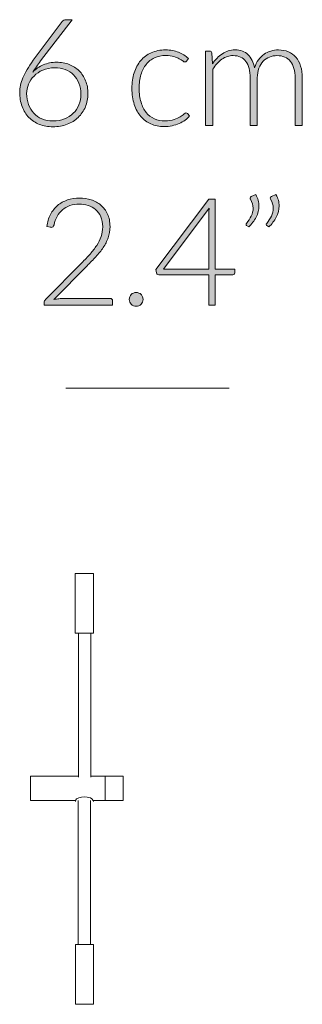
# Model space of a CAD drawing. Header units: inches. Extents: x 16 to 182, y -254 to -14.
# Tile 13 of 13: x 173.62 to 181.58, y -64.39 to -36.62. Entities that reach past the tile are written whole.
import ezdxf

# ---------------------------------------------------------------- set-up
doc = ezdxf.new("R2010")
doc.units = ezdxf.units.IN
doc.header["$MEASUREMENT"] = 0
doc.layers.add('Capa 1', color=7, linetype='Continuous')

# ---------------------------------------------------------------- blocks, each defined once
blk = doc.blocks.new('block 7')
at = {"layer": 'Capa 1'}
h = blk.add_hatch(color=250, dxfattribs=at)
h.dxf.hatch_style = 2
edge = h.paths.add_edge_path()
edge.add_spline(control_points=[(174.658, -37.816), (174.786, -37.816), (174.904, -37.837), (175.012, -37.88), (175.12, -37.922), (175.214, -37.981), (175.292, -38.058), (175.37, -38.135), (175.431, -38.227), (175.476, -38.337), (175.52, -38.446), (175.542, -38.568), (175.542, -38.703), (175.542, -38.838), (175.518, -38.962), (175.469, -39.076), (175.42, -39.19), (175.353, -39.289), (175.266, -39.372), (175.18, -39.455), (175.076, -39.52), (174.955, -39.566), (174.834, -39.612), (174.701, -39.636), (174.556, -39.636), (174.417, -39.636), (174.289, -39.613), (174.174, -39.568), (174.059, -39.523), (173.96, -39.458), (173.878, -39.374), (173.795, -39.29), (173.732, -39.186), (173.687, -39.065), (173.642, -38.943), (173.619, -38.805), (173.619, -38.652), (173.619, -38.535), (173.649, -38.403), (173.708, -38.256), (173.767, -38.109), (173.864, -37.944), (173.999, -37.761), (173.999, -37.761), (174.814, -36.664), (174.814, -36.664), (174.838, -36.632), (174.873, -36.615), (174.921, -36.615), (174.921, -36.615), (175.099, -36.615), (175.099, -36.615), (175.099, -36.615), (174.208, -37.778), (174.208, -37.778), (174.164, -37.836), (174.124, -37.89), (174.088, -37.941), (174.051, -37.991), (174.018, -38.041), (173.988, -38.091), (174.071, -38.005), (174.17, -37.938), (174.284, -37.889), (174.398, -37.841), (174.522, -37.816), (174.658, -37.816)], knot_values=[0, 0, 0, 0, 1, 1, 1, 2, 2, 2, 3, 3, 3, 4, 4, 4, 5, 5, 5, 6, 6, 6, 7, 7, 7, 8, 8, 8, 9, 9, 9, 10, 10, 10, 11, 11, 11, 12, 12, 12, 13, 13, 13, 14, 14, 14, 15, 15, 15, 16, 16, 16, 17, 17, 17, 18, 18, 18, 19, 19, 19, 20, 20, 20, 21, 21, 21, 22, 22, 22, 22], degree=3, periodic=1)
edge = h.paths.add_edge_path()
edge.add_spline(control_points=[(173.815, -38.701), (173.815, -38.812), (173.833, -38.915), (173.867, -39.009), (173.902, -39.103), (173.95, -39.184), (174.014, -39.253), (174.077, -39.321), (174.154, -39.374), (174.246, -39.412), (174.337, -39.45), (174.44, -39.469), (174.554, -39.469), (174.675, -39.469), (174.784, -39.45), (174.881, -39.412), (174.978, -39.374), (175.061, -39.321), (175.129, -39.255), (175.198, -39.188), (175.25, -39.108), (175.286, -39.016), (175.323, -38.924), (175.342, -38.824), (175.342, -38.715), (175.342, -38.601), (175.323, -38.498), (175.287, -38.406), (175.252, -38.314), (175.201, -38.236), (175.136, -38.172), (175.07, -38.108), (174.993, -38.059), (174.902, -38.024), (174.812, -37.99), (174.713, -37.972), (174.603, -37.972), (174.479, -37.972), (174.368, -37.994), (174.27, -38.037), (174.172, -38.08), (174.09, -38.135), (174.022, -38.204), (173.955, -38.272), (173.903, -38.35), (173.868, -38.437), (173.833, -38.524), (173.815, -38.612), (173.815, -38.701)], knot_values=[0, 0, 0, 0, 1, 1, 1, 2, 2, 2, 3, 3, 3, 4, 4, 4, 5, 5, 5, 6, 6, 6, 7, 7, 7, 8, 8, 8, 9, 9, 9, 10, 10, 10, 11, 11, 11, 12, 12, 12, 13, 13, 13, 14, 14, 14, 15, 15, 15, 16, 16, 16, 16], degree=3, periodic=1)
h = blk.add_hatch(color=250, dxfattribs=at)
h.dxf.hatch_style = 2
edge = h.paths.add_edge_path()
edge.add_spline(control_points=[(178.32, -37.783), (178.313, -37.79), (178.306, -37.795), (178.3, -37.8), (178.293, -37.805), (178.284, -37.808), (178.273, -37.808), (178.259, -37.808), (178.24, -37.798), (178.215, -37.779), (178.191, -37.76), (178.158, -37.74), (178.117, -37.717), (178.076, -37.695), (178.025, -37.674), (177.964, -37.655), (177.903, -37.636), (177.829, -37.626), (177.741, -37.626), (177.62, -37.626), (177.513, -37.648), (177.419, -37.691), (177.326, -37.734), (177.247, -37.795), (177.183, -37.875), (177.119, -37.955), (177.07, -38.053), (177.036, -38.167), (177.002, -38.281), (176.986, -38.409), (176.986, -38.551), (176.986, -38.699), (177.003, -38.829), (177.038, -38.943), (177.072, -39.057), (177.121, -39.153), (177.184, -39.232), (177.247, -39.31), (177.324, -39.369), (177.414, -39.41), (177.504, -39.451), (177.604, -39.471), (177.714, -39.471), (177.815, -39.471), (177.9, -39.459), (177.968, -39.435), (178.036, -39.411), (178.093, -39.385), (178.137, -39.357), (178.181, -39.329), (178.217, -39.303), (178.243, -39.279), (178.269, -39.255), (178.29, -39.243), (178.305, -39.243), (178.323, -39.243), (178.337, -39.25), (178.347, -39.264), (178.347, -39.264), (178.402, -39.332), (178.402, -39.332), (178.369, -39.374), (178.329, -39.413), (178.28, -39.45), (178.23, -39.486), (178.175, -39.518), (178.113, -39.545), (178.051, -39.572), (177.984, -39.592), (177.911, -39.607), (177.839, -39.622), (177.763, -39.629), (177.684, -39.629), (177.551, -39.629), (177.429, -39.605), (177.318, -39.557), (177.208, -39.508), (177.113, -39.438), (177.033, -39.345), (176.954, -39.253), (176.892, -39.14), (176.847, -39.007), (176.803, -38.873), (176.781, -38.721), (176.781, -38.551), (176.781, -38.39), (176.802, -38.244), (176.844, -38.112), (176.886, -37.979), (176.948, -37.866), (177.029, -37.77), (177.11, -37.674), (177.209, -37.6), (177.327, -37.547), (177.444, -37.494), (177.579, -37.468), (177.731, -37.468), (177.867, -37.468), (177.989, -37.49), (178.095, -37.533), (178.201, -37.577), (178.294, -37.636), (178.373, -37.711), (178.373, -37.711), (178.32, -37.783), (178.32, -37.783)], knot_values=[0, 0, 0, 0, 1, 1, 1, 2, 2, 2, 3, 3, 3, 4, 4, 4, 5, 5, 5, 6, 6, 6, 7, 7, 7, 8, 8, 8, 9, 9, 9, 10, 10, 10, 11, 11, 11, 12, 12, 12, 13, 13, 13, 14, 14, 14, 15, 15, 15, 16, 16, 16, 17, 17, 17, 18, 18, 18, 19, 19, 19, 20, 20, 20, 21, 21, 21, 22, 22, 22, 23, 23, 23, 24, 24, 24, 25, 25, 25, 26, 26, 26, 27, 27, 27, 28, 28, 28, 29, 29, 29, 30, 30, 30, 31, 31, 31, 32, 32, 32, 33, 33, 33, 34, 34, 34, 35, 35, 35, 35], degree=3, periodic=1)
h = blk.add_hatch(color=250, dxfattribs=at)
h.dxf.hatch_style = 2
edge = h.paths.add_edge_path()
edge.add_spline(control_points=[(178.858, -39.602), (178.858, -39.602), (178.858, -37.502), (178.858, -37.502), (178.858, -37.502), (178.968, -37.502), (178.968, -37.502), (179.004, -37.502), (179.025, -37.519), (179.031, -37.554), (179.031, -37.554), (179.05, -37.858), (179.05, -37.858), (179.091, -37.801), (179.134, -37.748), (179.181, -37.7), (179.227, -37.652), (179.277, -37.611), (179.33, -37.577), (179.382, -37.542), (179.438, -37.516), (179.498, -37.496), (179.558, -37.477), (179.621, -37.468), (179.687, -37.468), (179.841, -37.468), (179.963, -37.513), (180.054, -37.602), (180.146, -37.691), (180.208, -37.816), (180.24, -37.975), (180.266, -37.887), (180.301, -37.812), (180.347, -37.749), (180.392, -37.685), (180.445, -37.633), (180.504, -37.592), (180.563, -37.55), (180.627, -37.519), (180.697, -37.499), (180.766, -37.478), (180.838, -37.468), (180.911, -37.468), (181.014, -37.468), (181.108, -37.485), (181.191, -37.52), (181.274, -37.554), (181.344, -37.605), (181.403, -37.673), (181.461, -37.74), (181.506, -37.823), (181.536, -37.922), (181.567, -38.02), (181.583, -38.133), (181.583, -38.26), (181.583, -38.26), (181.583, -39.602), (181.583, -39.602), (181.583, -39.602), (181.382, -39.602), (181.382, -39.602), (181.382, -39.602), (181.382, -38.26), (181.382, -38.26), (181.382, -38.054), (181.338, -37.897), (181.249, -37.79), (181.161, -37.682), (181.034, -37.628), (180.869, -37.628), (180.796, -37.628), (180.726, -37.642), (180.659, -37.669), (180.593, -37.695), (180.533, -37.735), (180.482, -37.788), (180.431, -37.841), (180.39, -37.906), (180.36, -37.985), (180.329, -38.064), (180.314, -38.155), (180.314, -38.26), (180.314, -38.26), (180.314, -39.602), (180.314, -39.602), (180.314, -39.602), (180.114, -39.602), (180.114, -39.602), (180.114, -39.602), (180.114, -38.26), (180.114, -38.26), (180.114, -38.056), (180.073, -37.899), (179.991, -37.791), (179.91, -37.683), (179.791, -37.628), (179.635, -37.628), (179.52, -37.628), (179.415, -37.662), (179.318, -37.731), (179.221, -37.799), (179.134, -37.894), (179.058, -38.015), (179.058, -38.015), (179.058, -39.602), (179.058, -39.602), (179.058, -39.602), (178.858, -39.602), (178.858, -39.602)], knot_values=[0, 0, 0, 0, 1, 1, 1, 2, 2, 2, 3, 3, 3, 4, 4, 4, 5, 5, 5, 6, 6, 6, 7, 7, 7, 8, 8, 8, 9, 9, 9, 10, 10, 10, 11, 11, 11, 12, 12, 12, 13, 13, 13, 14, 14, 14, 15, 15, 15, 16, 16, 16, 17, 17, 17, 18, 18, 18, 19, 19, 19, 20, 20, 20, 21, 21, 21, 22, 22, 22, 23, 23, 23, 24, 24, 24, 25, 25, 25, 26, 26, 26, 27, 27, 27, 28, 28, 28, 29, 29, 29, 30, 30, 30, 31, 31, 31, 32, 32, 32, 33, 33, 33, 34, 34, 34, 35, 35, 35, 36, 36, 36, 36], degree=3, periodic=1)
h = blk.add_hatch(color=250, dxfattribs=at)
h.dxf.hatch_style = 2
edge = h.paths.add_edge_path()
edge.add_spline(control_points=[(175.306, -41.647), (175.42, -41.647), (175.529, -41.664), (175.633, -41.697), (175.736, -41.73), (175.827, -41.78), (175.906, -41.847), (175.985, -41.914), (176.047, -41.997), (176.094, -42.098), (176.14, -42.198), (176.164, -42.316), (176.164, -42.451), (176.164, -42.564), (176.146, -42.668), (176.112, -42.765), (176.077, -42.861), (176.031, -42.954), (175.971, -43.042), (175.912, -43.131), (175.844, -43.217), (175.766, -43.301), (175.687, -43.385), (175.605, -43.47), (175.52, -43.557), (175.52, -43.557), (174.585, -44.511), (174.585, -44.511), (174.63, -44.5), (174.676, -44.492), (174.725, -44.486), (174.773, -44.48), (174.822, -44.478), (174.872, -44.478), (174.872, -44.478), (176.162, -44.478), (176.162, -44.478), (176.184, -44.478), (176.202, -44.484), (176.215, -44.498), (176.229, -44.511), (176.235, -44.528), (176.235, -44.549), (176.235, -44.549), (176.235, -44.668), (176.235, -44.668), (176.235, -44.668), (174.308, -44.668), (174.308, -44.668), (174.308, -44.668), (174.308, -44.596), (174.308, -44.596), (174.308, -44.58), (174.312, -44.565), (174.32, -44.548), (174.327, -44.532), (174.337, -44.518), (174.348, -44.507), (174.348, -44.507), (175.368, -43.475), (175.368, -43.475), (175.452, -43.389), (175.53, -43.306), (175.602, -43.226), (175.674, -43.146), (175.736, -43.065), (175.789, -42.983), (175.841, -42.902), (175.883, -42.818), (175.913, -42.732), (175.943, -42.646), (175.959, -42.555), (175.959, -42.458), (175.959, -42.348), (175.94, -42.253), (175.904, -42.172), (175.867, -42.091), (175.818, -42.024), (175.757, -41.972), (175.696, -41.92), (175.625, -41.882), (175.546, -41.856), (175.467, -41.831), (175.383, -41.818), (175.296, -41.818), (175.202, -41.818), (175.115, -41.833), (175.035, -41.861), (174.956, -41.89), (174.885, -41.93), (174.824, -41.982), (174.763, -42.033), (174.713, -42.094), (174.672, -42.165), (174.632, -42.236), (174.604, -42.314), (174.589, -42.399), (174.575, -42.448), (174.547, -42.473), (174.504, -42.473), (174.502, -42.473), (174.498, -42.472), (174.494, -42.471), (174.49, -42.471), (174.486, -42.47), (174.483, -42.47), (174.483, -42.47), (174.382, -42.453), (174.382, -42.453), (174.399, -42.325), (174.434, -42.211), (174.487, -42.111), (174.539, -42.012), (174.606, -41.927), (174.686, -41.858), (174.766, -41.789), (174.859, -41.737), (174.965, -41.701), (175.07, -41.665), (175.184, -41.647), (175.306, -41.647)], knot_values=[0, 0, 0, 0, 1, 1, 1, 2, 2, 2, 3, 3, 3, 4, 4, 4, 5, 5, 5, 6, 6, 6, 7, 7, 7, 8, 8, 8, 9, 9, 9, 10, 10, 10, 11, 11, 11, 12, 12, 12, 13, 13, 13, 14, 14, 14, 15, 15, 15, 16, 16, 16, 17, 17, 17, 18, 18, 18, 19, 19, 19, 20, 20, 20, 21, 21, 21, 22, 22, 22, 23, 23, 23, 24, 24, 24, 25, 25, 25, 26, 26, 26, 27, 27, 27, 28, 28, 28, 29, 29, 29, 30, 30, 30, 31, 31, 31, 32, 32, 32, 33, 33, 33, 34, 34, 34, 35, 35, 35, 36, 36, 36, 37, 37, 37, 38, 38, 38, 39, 39, 39, 40, 40, 40, 40], degree=3, periodic=1)
h = blk.add_hatch(color=250, dxfattribs=at)
h.dxf.hatch_style = 2
edge = h.paths.add_edge_path()
edge.add_spline(control_points=[(180.273, -41.55), (180.304, -41.603), (180.326, -41.657), (180.34, -41.709), (180.354, -41.762), (180.361, -41.815), (180.361, -41.869), (180.361, -41.978), (180.335, -42.084), (180.281, -42.185), (180.228, -42.287), (180.158, -42.379), (180.072, -42.462), (180.072, -42.462), (180.013, -42.424), (180.013, -42.424), (180.003, -42.415), (179.998, -42.406), (179.998, -42.394), (179.998, -42.383), (180.002, -42.373), (180.011, -42.365), (180.064, -42.294), (180.109, -42.224), (180.144, -42.153), (180.179, -42.082), (180.197, -42.008), (180.197, -41.932), (180.197, -41.851), (180.172, -41.767), (180.123, -41.681), (180.116, -41.67), (180.112, -41.658), (180.112, -41.647), (180.112, -41.627), (180.123, -41.613), (180.144, -41.605), (180.144, -41.605), (180.273, -41.55), (180.273, -41.55)], knot_values=[0, 0, 0, 0, 1, 1, 1, 2, 2, 2, 3, 3, 3, 4, 4, 4, 5, 5, 5, 6, 6, 6, 7, 7, 7, 8, 8, 8, 9, 9, 9, 10, 10, 10, 11, 11, 11, 12, 12, 12, 13, 13, 13, 13], degree=3, periodic=1)
edge = h.paths.add_edge_path()
edge.add_spline(control_points=[(180.84, -41.55), (180.871, -41.603), (180.894, -41.657), (180.908, -41.709), (180.922, -41.762), (180.929, -41.815), (180.929, -41.869), (180.929, -41.978), (180.902, -42.084), (180.849, -42.185), (180.796, -42.287), (180.726, -42.379), (180.64, -42.462), (180.64, -42.462), (180.581, -42.424), (180.581, -42.424), (180.571, -42.415), (180.566, -42.406), (180.566, -42.394), (180.566, -42.383), (180.57, -42.373), (180.579, -42.365), (180.632, -42.294), (180.677, -42.224), (180.712, -42.153), (180.747, -42.082), (180.765, -42.008), (180.765, -41.932), (180.765, -41.851), (180.74, -41.767), (180.69, -41.681), (180.684, -41.67), (180.68, -41.658), (180.68, -41.647), (180.68, -41.627), (180.69, -41.613), (180.712, -41.605), (180.712, -41.605), (180.84, -41.55), (180.84, -41.55)], knot_values=[0, 0, 0, 0, 1, 1, 1, 2, 2, 2, 3, 3, 3, 4, 4, 4, 5, 5, 5, 6, 6, 6, 7, 7, 7, 8, 8, 8, 9, 9, 9, 10, 10, 10, 11, 11, 11, 12, 12, 12, 13, 13, 13, 13], degree=3, periodic=1)
h = blk.add_hatch(color=250, dxfattribs=at)
h.dxf.hatch_style = 2
edge = h.paths.add_edge_path()
edge.add_spline(control_points=[(179.131, -43.65), (179.131, -43.65), (179.678, -43.65), (179.678, -43.65), (179.678, -43.65), (179.678, -43.76), (179.678, -43.76), (179.678, -43.775), (179.673, -43.788), (179.664, -43.797), (179.655, -43.806), (179.64, -43.811), (179.621, -43.811), (179.621, -43.811), (179.131, -43.811), (179.131, -43.811), (179.131, -43.811), (179.131, -44.668), (179.131, -44.668), (179.131, -44.668), (178.95, -44.668), (178.95, -44.668), (178.95, -44.668), (178.95, -43.811), (178.95, -43.811), (178.95, -43.811), (177.542, -43.811), (177.542, -43.811), (177.521, -43.811), (177.504, -43.806), (177.493, -43.797), (177.482, -43.788), (177.474, -43.775), (177.47, -43.76), (177.47, -43.76), (177.451, -43.661), (177.451, -43.661), (177.451, -43.661), (178.952, -41.677), (178.952, -41.677), (178.952, -41.677), (179.131, -41.677), (179.131, -41.677), (179.131, -41.677), (179.131, -43.65), (179.131, -43.65)], knot_values=[0, 0, 0, 0, 1, 1, 1, 2, 2, 2, 3, 3, 3, 4, 4, 4, 5, 5, 5, 6, 6, 6, 7, 7, 7, 8, 8, 8, 9, 9, 9, 10, 10, 10, 11, 11, 11, 12, 12, 12, 13, 13, 13, 14, 14, 14, 15, 15, 15, 15], degree=3, periodic=1)
edge = h.paths.add_edge_path()
edge.add_spline(control_points=[(178.95, -42.086), (178.95, -42.062), (178.95, -42.037), (178.952, -42.01), (178.953, -41.983), (178.956, -41.956), (178.96, -41.928), (178.96, -41.928), (177.67, -43.65), (177.67, -43.65), (177.67, -43.65), (178.95, -43.65), (178.95, -43.65), (178.95, -43.65), (178.95, -42.086), (178.95, -42.086)], knot_values=[0, 0, 0, 0, 1, 1, 1, 2, 2, 2, 3, 3, 3, 4, 4, 4, 5, 5, 5, 5], degree=3, periodic=1)
h = blk.add_hatch(color=250, dxfattribs=at)
h.dxf.hatch_style = 2
edge = h.paths.add_edge_path()
edge.add_spline(control_points=[(176.706, -44.505), (176.706, -44.478), (176.711, -44.453), (176.721, -44.429), (176.731, -44.405), (176.744, -44.384), (176.762, -44.367), (176.78, -44.349), (176.8, -44.335), (176.823, -44.325), (176.846, -44.314), (176.872, -44.309), (176.9, -44.309), (176.927, -44.309), (176.952, -44.314), (176.976, -44.325), (177, -44.335), (177.021, -44.349), (177.038, -44.367), (177.056, -44.384), (177.07, -44.405), (177.081, -44.429), (177.091, -44.453), (177.097, -44.478), (177.097, -44.505), (177.097, -44.533), (177.091, -44.559), (177.081, -44.582), (177.07, -44.605), (177.056, -44.626), (177.038, -44.643), (177.021, -44.661), (177, -44.675), (176.976, -44.684), (176.952, -44.694), (176.927, -44.699), (176.9, -44.699), (176.845, -44.699), (176.799, -44.68), (176.762, -44.643), (176.724, -44.606), (176.706, -44.56), (176.706, -44.505)], knot_values=[0, 0, 0, 0, 1, 1, 1, 2, 2, 2, 3, 3, 3, 4, 4, 4, 5, 5, 5, 6, 6, 6, 7, 7, 7, 8, 8, 8, 9, 9, 9, 10, 10, 10, 11, 11, 11, 12, 12, 12, 13, 13, 13, 14, 14, 14, 14], degree=3, periodic=1)
at = {"layer": 'Capa 1', "lineweight": 0}
for points, knots in [([(174.658, -37.816), (174.786, -37.816), (174.904, -37.837), (175.012, -37.88), (175.12, -37.922), (175.214, -37.981), (175.292, -38.058), (175.37, -38.135), (175.431, -38.227), (175.476, -38.337), (175.52, -38.446), (175.542, -38.568), (175.542, -38.703), (175.542, -38.838), (175.518, -38.962), (175.469, -39.076), (175.42, -39.19), (175.353, -39.289), (175.266, -39.372), (175.18, -39.455), (175.076, -39.52), (174.955, -39.566), (174.834, -39.612), (174.701, -39.636), (174.556, -39.636), (174.417, -39.636), (174.289, -39.613), (174.174, -39.568), (174.059, -39.523), (173.96, -39.458), (173.878, -39.374), (173.795, -39.29), (173.732, -39.186), (173.687, -39.065), (173.642, -38.943), (173.619, -38.805), (173.619, -38.652), (173.619, -38.535), (173.649, -38.403), (173.708, -38.256), (173.767, -38.109), (173.864, -37.944), (173.999, -37.761), (173.999, -37.761), (174.814, -36.664), (174.814, -36.664), (174.838, -36.632), (174.873, -36.615), (174.921, -36.615), (174.921, -36.615), (175.099, -36.615), (175.099, -36.615), (175.099, -36.615), (174.208, -37.778), (174.208, -37.778), (174.164, -37.836), (174.124, -37.89), (174.088, -37.941), (174.051, -37.991), (174.018, -38.041), (173.988, -38.091), (174.071, -38.005), (174.17, -37.938), (174.284, -37.889), (174.398, -37.841), (174.522, -37.816), (174.658, -37.816)], [0, 0, 0, 0, 1, 1, 1, 2, 2, 2, 3, 3, 3, 4, 4, 4, 5, 5, 5, 6, 6, 6, 7, 7, 7, 8, 8, 8, 9, 9, 9, 10, 10, 10, 11, 11, 11, 12, 12, 12, 13, 13, 13, 14, 14, 14, 15, 15, 15, 16, 16, 16, 17, 17, 17, 18, 18, 18, 19, 19, 19, 20, 20, 20, 21, 21, 21, 22, 22, 22, 22]), ([(178.32, -37.783), (178.313, -37.79), (178.306, -37.795), (178.3, -37.8), (178.293, -37.805), (178.284, -37.808), (178.273, -37.808), (178.259, -37.808), (178.24, -37.798), (178.215, -37.779), (178.191, -37.76), (178.158, -37.74), (178.117, -37.717), (178.076, -37.695), (178.025, -37.674), (177.964, -37.655), (177.903, -37.636), (177.829, -37.626), (177.741, -37.626), (177.62, -37.626), (177.513, -37.648), (177.419, -37.691), (177.326, -37.734), (177.247, -37.795), (177.183, -37.875), (177.119, -37.955), (177.07, -38.053), (177.036, -38.167), (177.002, -38.281), (176.986, -38.409), (176.986, -38.551), (176.986, -38.699), (177.003, -38.829), (177.038, -38.943), (177.072, -39.057), (177.121, -39.153), (177.184, -39.232), (177.247, -39.31), (177.324, -39.369), (177.414, -39.41), (177.504, -39.451), (177.604, -39.471), (177.714, -39.471), (177.815, -39.471), (177.9, -39.459), (177.968, -39.435), (178.036, -39.411), (178.093, -39.385), (178.137, -39.357), (178.181, -39.329), (178.217, -39.303), (178.243, -39.279), (178.269, -39.255), (178.29, -39.243), (178.305, -39.243), (178.323, -39.243), (178.337, -39.25), (178.347, -39.264), (178.347, -39.264), (178.402, -39.332), (178.402, -39.332), (178.369, -39.374), (178.329, -39.413), (178.28, -39.45), (178.23, -39.486), (178.175, -39.518), (178.113, -39.545), (178.051, -39.572), (177.984, -39.592), (177.911, -39.607), (177.839, -39.622), (177.763, -39.629), (177.684, -39.629), (177.551, -39.629), (177.429, -39.605), (177.318, -39.557), (177.208, -39.508), (177.113, -39.438), (177.033, -39.345), (176.954, -39.253), (176.892, -39.14), (176.847, -39.007), (176.803, -38.873), (176.781, -38.721), (176.781, -38.551), (176.781, -38.39), (176.802, -38.244), (176.844, -38.112), (176.886, -37.979), (176.948, -37.866), (177.029, -37.77), (177.11, -37.674), (177.209, -37.6), (177.327, -37.547), (177.444, -37.494), (177.579, -37.468), (177.731, -37.468), (177.867, -37.468), (177.989, -37.49), (178.095, -37.533), (178.201, -37.577), (178.294, -37.636), (178.373, -37.711), (178.373, -37.711), (178.32, -37.783), (178.32, -37.783)], [0, 0, 0, 0, 1, 1, 1, 2, 2, 2, 3, 3, 3, 4, 4, 4, 5, 5, 5, 6, 6, 6, 7, 7, 7, 8, 8, 8, 9, 9, 9, 10, 10, 10, 11, 11, 11, 12, 12, 12, 13, 13, 13, 14, 14, 14, 15, 15, 15, 16, 16, 16, 17, 17, 17, 18, 18, 18, 19, 19, 19, 20, 20, 20, 21, 21, 21, 22, 22, 22, 23, 23, 23, 24, 24, 24, 25, 25, 25, 26, 26, 26, 27, 27, 27, 28, 28, 28, 29, 29, 29, 30, 30, 30, 31, 31, 31, 32, 32, 32, 33, 33, 33, 34, 34, 34, 35, 35, 35, 35]), ([(178.858, -39.602), (178.858, -39.602), (178.858, -37.502), (178.858, -37.502), (178.858, -37.502), (178.968, -37.502), (178.968, -37.502), (179.004, -37.502), (179.025, -37.519), (179.031, -37.554), (179.031, -37.554), (179.05, -37.858), (179.05, -37.858), (179.091, -37.801), (179.134, -37.748), (179.181, -37.7), (179.227, -37.652), (179.277, -37.611), (179.33, -37.577), (179.382, -37.542), (179.438, -37.516), (179.498, -37.496), (179.558, -37.477), (179.621, -37.468), (179.687, -37.468), (179.841, -37.468), (179.963, -37.513), (180.054, -37.602), (180.146, -37.691), (180.208, -37.816), (180.24, -37.975), (180.266, -37.887), (180.301, -37.812), (180.347, -37.749), (180.392, -37.685), (180.445, -37.633), (180.504, -37.592), (180.563, -37.55), (180.627, -37.519), (180.697, -37.499), (180.766, -37.478), (180.838, -37.468), (180.911, -37.468), (181.014, -37.468), (181.108, -37.485), (181.191, -37.52), (181.274, -37.554), (181.344, -37.605), (181.403, -37.673), (181.461, -37.74), (181.506, -37.823), (181.536, -37.922), (181.567, -38.02), (181.583, -38.133), (181.583, -38.26), (181.583, -38.26), (181.583, -39.602), (181.583, -39.602), (181.583, -39.602), (181.382, -39.602), (181.382, -39.602), (181.382, -39.602), (181.382, -38.26), (181.382, -38.26), (181.382, -38.054), (181.338, -37.897), (181.249, -37.79), (181.161, -37.682), (181.034, -37.628), (180.869, -37.628), (180.796, -37.628), (180.726, -37.642), (180.659, -37.669), (180.593, -37.695), (180.533, -37.735), (180.482, -37.788), (180.431, -37.841), (180.39, -37.906), (180.36, -37.985), (180.329, -38.064), (180.314, -38.155), (180.314, -38.26), (180.314, -38.26), (180.314, -39.602), (180.314, -39.602), (180.314, -39.602), (180.114, -39.602), (180.114, -39.602), (180.114, -39.602), (180.114, -38.26), (180.114, -38.26), (180.114, -38.056), (180.073, -37.899), (179.991, -37.791), (179.91, -37.683), (179.791, -37.628), (179.635, -37.628), (179.52, -37.628), (179.415, -37.662), (179.318, -37.731), (179.221, -37.799), (179.134, -37.894), (179.058, -38.015), (179.058, -38.015), (179.058, -39.602), (179.058, -39.602), (179.058, -39.602), (178.858, -39.602), (178.858, -39.602)], [0, 0, 0, 0, 1, 1, 1, 2, 2, 2, 3, 3, 3, 4, 4, 4, 5, 5, 5, 6, 6, 6, 7, 7, 7, 8, 8, 8, 9, 9, 9, 10, 10, 10, 11, 11, 11, 12, 12, 12, 13, 13, 13, 14, 14, 14, 15, 15, 15, 16, 16, 16, 17, 17, 17, 18, 18, 18, 19, 19, 19, 20, 20, 20, 21, 21, 21, 22, 22, 22, 23, 23, 23, 24, 24, 24, 25, 25, 25, 26, 26, 26, 27, 27, 27, 28, 28, 28, 29, 29, 29, 30, 30, 30, 31, 31, 31, 32, 32, 32, 33, 33, 33, 34, 34, 34, 35, 35, 35, 36, 36, 36, 36]), ([(173.815, -38.701), (173.815, -38.812), (173.833, -38.915), (173.867, -39.009), (173.902, -39.103), (173.95, -39.184), (174.014, -39.253), (174.077, -39.321), (174.154, -39.374), (174.246, -39.412), (174.337, -39.45), (174.44, -39.469), (174.554, -39.469), (174.675, -39.469), (174.784, -39.45), (174.881, -39.412), (174.978, -39.374), (175.061, -39.321), (175.129, -39.255), (175.198, -39.188), (175.25, -39.108), (175.286, -39.016), (175.323, -38.924), (175.342, -38.824), (175.342, -38.715), (175.342, -38.601), (175.323, -38.498), (175.287, -38.406), (175.252, -38.314), (175.201, -38.236), (175.136, -38.172), (175.07, -38.108), (174.993, -38.059), (174.902, -38.024), (174.812, -37.99), (174.713, -37.972), (174.603, -37.972), (174.479, -37.972), (174.368, -37.994), (174.27, -38.037), (174.172, -38.08), (174.09, -38.135), (174.022, -38.204), (173.955, -38.272), (173.903, -38.35), (173.868, -38.437), (173.833, -38.524), (173.815, -38.612), (173.815, -38.701)], [0, 0, 0, 0, 1, 1, 1, 2, 2, 2, 3, 3, 3, 4, 4, 4, 5, 5, 5, 6, 6, 6, 7, 7, 7, 8, 8, 8, 9, 9, 9, 10, 10, 10, 11, 11, 11, 12, 12, 12, 13, 13, 13, 14, 14, 14, 15, 15, 15, 16, 16, 16, 16]), ([(175.306, -41.647), (175.42, -41.647), (175.529, -41.664), (175.633, -41.697), (175.736, -41.73), (175.827, -41.78), (175.906, -41.847), (175.985, -41.914), (176.047, -41.997), (176.094, -42.098), (176.14, -42.198), (176.164, -42.316), (176.164, -42.451), (176.164, -42.564), (176.146, -42.668), (176.112, -42.765), (176.077, -42.861), (176.031, -42.954), (175.971, -43.042), (175.912, -43.131), (175.844, -43.217), (175.766, -43.301), (175.687, -43.385), (175.605, -43.47), (175.52, -43.557), (175.52, -43.557), (174.585, -44.511), (174.585, -44.511), (174.63, -44.5), (174.676, -44.492), (174.725, -44.486), (174.773, -44.48), (174.822, -44.478), (174.872, -44.478), (174.872, -44.478), (176.162, -44.478), (176.162, -44.478), (176.184, -44.478), (176.202, -44.484), (176.215, -44.498), (176.229, -44.511), (176.235, -44.528), (176.235, -44.549), (176.235, -44.549), (176.235, -44.668), (176.235, -44.668), (176.235, -44.668), (174.308, -44.668), (174.308, -44.668), (174.308, -44.668), (174.308, -44.596), (174.308, -44.596), (174.308, -44.58), (174.312, -44.565), (174.32, -44.548), (174.327, -44.532), (174.337, -44.518), (174.348, -44.507), (174.348, -44.507), (175.368, -43.475), (175.368, -43.475), (175.452, -43.389), (175.53, -43.306), (175.602, -43.226), (175.674, -43.146), (175.736, -43.065), (175.789, -42.983), (175.841, -42.902), (175.883, -42.818), (175.913, -42.732), (175.943, -42.646), (175.959, -42.555), (175.959, -42.458), (175.959, -42.348), (175.94, -42.253), (175.904, -42.172), (175.867, -42.091), (175.818, -42.024), (175.757, -41.972), (175.696, -41.92), (175.625, -41.882), (175.546, -41.856), (175.467, -41.831), (175.383, -41.818), (175.296, -41.818), (175.202, -41.818), (175.115, -41.833), (175.035, -41.861), (174.956, -41.89), (174.885, -41.93), (174.824, -41.982), (174.763, -42.033), (174.713, -42.094), (174.672, -42.165), (174.632, -42.236), (174.604, -42.314), (174.589, -42.399), (174.575, -42.448), (174.547, -42.473), (174.504, -42.473), (174.502, -42.473), (174.498, -42.472), (174.494, -42.471), (174.49, -42.471), (174.486, -42.47), (174.483, -42.47), (174.483, -42.47), (174.382, -42.453), (174.382, -42.453), (174.399, -42.325), (174.434, -42.211), (174.487, -42.111), (174.539, -42.012), (174.606, -41.927), (174.686, -41.858), (174.766, -41.789), (174.859, -41.737), (174.965, -41.701), (175.07, -41.665), (175.184, -41.647), (175.306, -41.647)], [0, 0, 0, 0, 1, 1, 1, 2, 2, 2, 3, 3, 3, 4, 4, 4, 5, 5, 5, 6, 6, 6, 7, 7, 7, 8, 8, 8, 9, 9, 9, 10, 10, 10, 11, 11, 11, 12, 12, 12, 13, 13, 13, 14, 14, 14, 15, 15, 15, 16, 16, 16, 17, 17, 17, 18, 18, 18, 19, 19, 19, 20, 20, 20, 21, 21, 21, 22, 22, 22, 23, 23, 23, 24, 24, 24, 25, 25, 25, 26, 26, 26, 27, 27, 27, 28, 28, 28, 29, 29, 29, 30, 30, 30, 31, 31, 31, 32, 32, 32, 33, 33, 33, 34, 34, 34, 35, 35, 35, 36, 36, 36, 37, 37, 37, 38, 38, 38, 39, 39, 39, 40, 40, 40, 40]), ([(180.273, -41.55), (180.304, -41.603), (180.326, -41.657), (180.34, -41.709), (180.354, -41.762), (180.361, -41.815), (180.361, -41.869), (180.361, -41.978), (180.335, -42.084), (180.281, -42.185), (180.228, -42.287), (180.158, -42.379), (180.072, -42.462), (180.072, -42.462), (180.013, -42.424), (180.013, -42.424), (180.003, -42.415), (179.998, -42.406), (179.998, -42.394), (179.998, -42.383), (180.002, -42.373), (180.011, -42.365), (180.064, -42.294), (180.109, -42.224), (180.144, -42.153), (180.179, -42.082), (180.197, -42.008), (180.197, -41.932), (180.197, -41.851), (180.172, -41.767), (180.123, -41.681), (180.116, -41.67), (180.112, -41.658), (180.112, -41.647), (180.112, -41.627), (180.123, -41.613), (180.144, -41.605), (180.144, -41.605), (180.273, -41.55), (180.273, -41.55)], [0, 0, 0, 0, 1, 1, 1, 2, 2, 2, 3, 3, 3, 4, 4, 4, 5, 5, 5, 6, 6, 6, 7, 7, 7, 8, 8, 8, 9, 9, 9, 10, 10, 10, 11, 11, 11, 12, 12, 12, 13, 13, 13, 13]), ([(180.84, -41.55), (180.871, -41.603), (180.894, -41.657), (180.908, -41.709), (180.922, -41.762), (180.929, -41.815), (180.929, -41.869), (180.929, -41.978), (180.902, -42.084), (180.849, -42.185), (180.796, -42.287), (180.726, -42.379), (180.64, -42.462), (180.64, -42.462), (180.581, -42.424), (180.581, -42.424), (180.571, -42.415), (180.566, -42.406), (180.566, -42.394), (180.566, -42.383), (180.57, -42.373), (180.579, -42.365), (180.632, -42.294), (180.677, -42.224), (180.712, -42.153), (180.747, -42.082), (180.765, -42.008), (180.765, -41.932), (180.765, -41.851), (180.74, -41.767), (180.69, -41.681), (180.684, -41.67), (180.68, -41.658), (180.68, -41.647), (180.68, -41.627), (180.69, -41.613), (180.712, -41.605), (180.712, -41.605), (180.84, -41.55), (180.84, -41.55)], [0, 0, 0, 0, 1, 1, 1, 2, 2, 2, 3, 3, 3, 4, 4, 4, 5, 5, 5, 6, 6, 6, 7, 7, 7, 8, 8, 8, 9, 9, 9, 10, 10, 10, 11, 11, 11, 12, 12, 12, 13, 13, 13, 13]), ([(179.131, -43.65), (179.131, -43.65), (179.678, -43.65), (179.678, -43.65), (179.678, -43.65), (179.678, -43.76), (179.678, -43.76), (179.678, -43.775), (179.673, -43.788), (179.664, -43.797), (179.655, -43.806), (179.64, -43.811), (179.621, -43.811), (179.621, -43.811), (179.131, -43.811), (179.131, -43.811), (179.131, -43.811), (179.131, -44.668), (179.131, -44.668), (179.131, -44.668), (178.95, -44.668), (178.95, -44.668), (178.95, -44.668), (178.95, -43.811), (178.95, -43.811), (178.95, -43.811), (177.542, -43.811), (177.542, -43.811), (177.521, -43.811), (177.504, -43.806), (177.493, -43.797), (177.482, -43.788), (177.474, -43.775), (177.47, -43.76), (177.47, -43.76), (177.451, -43.661), (177.451, -43.661), (177.451, -43.661), (178.952, -41.677), (178.952, -41.677), (178.952, -41.677), (179.131, -41.677), (179.131, -41.677), (179.131, -41.677), (179.131, -43.65), (179.131, -43.65)], [0, 0, 0, 0, 1, 1, 1, 2, 2, 2, 3, 3, 3, 4, 4, 4, 5, 5, 5, 6, 6, 6, 7, 7, 7, 8, 8, 8, 9, 9, 9, 10, 10, 10, 11, 11, 11, 12, 12, 12, 13, 13, 13, 14, 14, 14, 15, 15, 15, 15]), ([(178.95, -42.086), (178.95, -42.062), (178.95, -42.037), (178.952, -42.01), (178.953, -41.983), (178.956, -41.956), (178.96, -41.928), (178.96, -41.928), (177.67, -43.65), (177.67, -43.65), (177.67, -43.65), (178.95, -43.65), (178.95, -43.65), (178.95, -43.65), (178.95, -42.086), (178.95, -42.086)], [0, 0, 0, 0, 1, 1, 1, 2, 2, 2, 3, 3, 3, 4, 4, 4, 5, 5, 5, 5]), ([(176.706, -44.505), (176.706, -44.478), (176.711, -44.453), (176.721, -44.429), (176.731, -44.405), (176.744, -44.384), (176.762, -44.367), (176.78, -44.349), (176.8, -44.335), (176.823, -44.325), (176.846, -44.314), (176.872, -44.309), (176.9, -44.309), (176.927, -44.309), (176.952, -44.314), (176.976, -44.325), (177, -44.335), (177.021, -44.349), (177.038, -44.367), (177.056, -44.384), (177.07, -44.405), (177.081, -44.429), (177.091, -44.453), (177.097, -44.478), (177.097, -44.505), (177.097, -44.533), (177.091, -44.559), (177.081, -44.582), (177.07, -44.605), (177.056, -44.626), (177.038, -44.643), (177.021, -44.661), (177, -44.675), (176.976, -44.684), (176.952, -44.694), (176.927, -44.699), (176.9, -44.699), (176.845, -44.699), (176.799, -44.68), (176.762, -44.643), (176.724, -44.606), (176.706, -44.56), (176.706, -44.505)], [0, 0, 0, 0, 1, 1, 1, 2, 2, 2, 3, 3, 3, 4, 4, 4, 5, 5, 5, 6, 6, 6, 7, 7, 7, 8, 8, 8, 9, 9, 9, 10, 10, 10, 11, 11, 11, 12, 12, 12, 13, 13, 13, 14, 14, 14, 14])]:
    blk.add_open_spline(points, degree=3, knots=knots, dxfattribs=at)

msp = doc.modelspace()

# ---------------------------------------------------------------- linework, layer by layer
at = {"layer": 'Capa 1', "color": 250, "lineweight": 15}
msp.add_lwpolyline([(174.922, -47.011), (179.525, -47.011)], dxfattribs=at)
at = {"layer": 'Capa 1', "color": 250, "lineweight": 9}
for points in [[(175.694, -52.236), (175.694, -52.236), (175.664, -52.236), (175.603, -52.236), (175.53, -52.236), (175.44, -52.236), (175.365, -52.236), (175.275, -52.236), (175.231, -52.236), (175.201, -52.236), (175.184, -52.236)], [(175.184, -52.236), (175.184, -53.925)], [(175.694, -53.925), (175.694, -52.236)], [(175.694, -53.925), (175.694, -53.925), (175.664, -53.925), (175.603, -53.925), (175.53, -53.925), (175.44, -53.925), (175.365, -53.925), (175.275, -53.925), (175.231, -53.925), (175.201, -53.925), (175.184, -53.925)], [(175.275, -53.925), (175.275, -57.987)], [(175.619, -57.987), (175.619, -53.925)], [(173.922, -58.639), (173.922, -58.625), (173.922, -58.594), (173.922, -58.52), (173.922, -58.444), (173.922, -58.34), (173.922, -58.235), (173.922, -58.145), (173.922, -58.055), (173.922, -57.996), (173.922, -57.968), (173.922, -57.951)], [(175.267, -57.951), (173.922, -57.951)], [(176.029, -57.951), (175.61, -57.951)], [(176.029, -58.639), (176.029, -58.625), (176.029, -58.594), (176.029, -58.52), (176.029, -58.444), (176.029, -58.34), (176.029, -58.235), (176.029, -58.145), (176.029, -58.055), (176.029, -57.996), (176.029, -57.968), (176.029, -57.951)], [(176.029, -58.639), (176.029, -58.625), (176.029, -58.579), (176.029, -58.505), (176.029, -58.415), (176.029, -58.326), (176.029, -58.221), (176.029, -58.131), (176.029, -58.042), (176.029, -57.996), (176.029, -57.951)], [(176.536, -57.951), (176.029, -57.951)], [(176.536, -58.639), (176.536, -58.625), (176.536, -58.579), (176.536, -58.505), (176.536, -58.415), (176.536, -58.326), (176.536, -58.221), (176.536, -58.131), (176.536, -58.042), (176.536, -57.996), (176.536, -57.951)], [(175.192, -58.669), (175.192, -58.639), (175.221, -58.594), (175.282, -58.564), (175.356, -58.548), (175.445, -58.535), (175.52, -58.548), (175.61, -58.564), (175.654, -58.594), (175.685, -58.639), (175.701, -58.669)], [(173.922, -58.639), (175.192, -58.639)], [(175.267, -58.639), (175.267, -62.701)], [(175.61, -62.701), (175.61, -58.639)], [(175.685, -58.639), (176.029, -58.639)], [(176.029, -58.639), (176.536, -58.639)], [(175.192, -62.701), (175.192, -62.701), (175.221, -62.701), (175.282, -62.701), (175.356, -62.701), (175.445, -62.701), (175.52, -62.701), (175.61, -62.701), (175.654, -62.701), (175.685, -62.701), (175.701, -62.701)], [(175.192, -62.701), (175.192, -64.39)], [(175.701, -64.39), (175.701, -62.701)], [(175.192, -64.39), (175.192, -64.39), (175.221, -64.39), (175.282, -64.39), (175.356, -64.39), (175.445, -64.39), (175.52, -64.39), (175.61, -64.39), (175.654, -64.39), (175.685, -64.39), (175.701, -64.39)]]:
    msp.add_lwpolyline(points, dxfattribs=at)

# ---------------------------------------------------------------- block references
at = {"layer": 'Capa 1'}
msp.add_blockref('block 7', (0, 0), dxfattribs=at)

doc.saveas('drawing.dxf')
